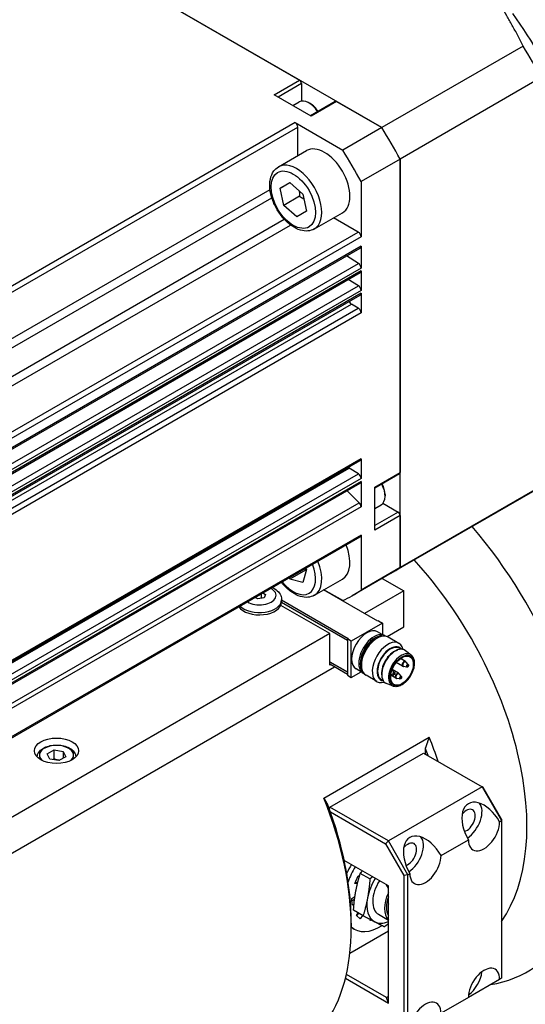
# Model space of a CAD drawing. Extents: x 24607 to 26292, y 14771 to 15959.
# Tile 17 of 20: x 26115 to 26161, y 15734 to 15824. Entities that reach past the tile are written whole.
import ezdxf

# ---------------------------------------------------------------- set-up
doc = ezdxf.new("R2010")
doc.units = 0
doc.header["$LTSCALE"] = 25.4
doc.layers.get('0').update_dxf_attribs({"linetype": 'CONTINUOUS'})

msp = doc.modelspace()

# ---------------------------------------------------------------- linework, layer by layer
for p, q in [((26115.7286814, 15832.4363936), (26140.3345453, 15818.2301915)), ((26147.7930697, 15813.9240104), (26115.7286814, 15832.4363936)), ((26160.5757417, 15821.3040895), (26147.7930697, 15813.9240104)), ((26162.2212171, 15818.4540426), (26149.4385451, 15811.0739635)), ((26138.0364483, 15816.9033845), (26140.3345453, 15818.2301915)), ((26140.511322, 15817.9240053), (26138.3900016, 15816.6992604)), ((26140.511322, 15817.9240053), (26140.511322, 15816.3275045)), ((26141.3952055, 15814.9642052), (26138.0364483, 15816.9033845)), ((26139.7335938, 15815.9235371), (26140.3080734, 15816.2552131)), ((26141.3068171, 15816.0970942), (26141.1830734, 15816.1685376)), ((26143.5683025, 15816.3033943), (26141.3219822, 15815.0064807)), ((26143.6933025, 15816.2910121), (26141.3952055, 15814.9642052)), ((26143.6933025, 15816.2910121), (26147.7930697, 15813.9240104)), ((26139.9284506, 15814.3821675), (26086.365112, 15783.4573595)), ((26086.6111233, 15783.0312554), (26140.1744619, 15813.9560634)), ((26139.9284506, 15814.3821675), (26144.2575358, 15811.8827689)), ((26140.1744619, 15811.3781506), (26140.1744619, 15813.9560634)), ((26147.7930697, 15813.9240104), (26144.2575358, 15811.8827689)), ((26138.4297573, 15810.3708449), (26140.9753417, 15811.8405387)), ((26149.4385451, 15811.0739635), (26145.9030112, 15809.032722)), ((26149.4385451, 15811.0739635), (26149.4385451, 15782.6615592)), ((26149.4385451, 15774.049197), (26149.4385451, 15811.0739635)), ((26138.586575, 15808.4331659), (26139.4461299, 15808.9443178)), ((26139.4563626, 15808.935338), (26138.586575, 15808.4331659)), ((26139.4461299, 15808.9443178), (26140.6314694, 15807.9041149)), ((26145.9030112, 15809.032722), (26145.9030109, 15804.0339255)), ((26086.6111233, 15778.8534423), (26137.6629629, 15808.3282357)), ((26138.9123597, 15806.8818111), (26138.586575, 15808.4331659)), ((26140.3265732, 15807.6983077), (26138.9123597, 15806.8818111)), ((26140.6314694, 15807.9041149), (26140.9572541, 15806.3527601)), ((26086.8392656, 15778.1232052), (26137.8291592, 15807.562234)), ((26140.0976992, 15805.8416082), (26138.9123597, 15806.8818111)), ((26140.9572541, 15806.3527601), (26140.0976992, 15805.8416082)), ((26141.6797573, 15804.7416798), (26144.2253417, 15806.2113736)), ((26087.9572362, 15776.1868234), (26138.9471297, 15805.6258522)), ((26088.4755687, 15775.6241281), (26139.5274081, 15805.0989213)), ((26145.6569996, 15804.4600296), (26143.4244622, 15805.7489856)), ((26092.0936609, 15773.5352216), (26145.6569996, 15804.4600296)), ((26145.9030109, 15804.0339255), (26092.3396722, 15773.1091175)), ((26092.2676172, 15772.0878962), (26145.8309559, 15803.0127042)), ((26145.9030109, 15803.1719706), (26092.3396722, 15772.2471626)), ((26145.9030109, 15803.1719706), (26145.9030109, 15801.2029784)), ((26092.1022466, 15770.6991445), (26145.6655853, 15801.6239525)), ((26145.6655853, 15801.6239525), (26144.5833682, 15802.2924091)), ((26092.2676172, 15769.8559224), (26145.8309559, 15800.7807304)), ((26145.9030109, 15801.2029784), (26092.3396722, 15770.2781704)), ((26145.9030109, 15800.9399968), (26092.3396722, 15770.0151888)), ((26145.9030109, 15800.9399968), (26145.9030109, 15799.1739113)), ((26145.6655853, 15799.5948854), (26144.7531612, 15800.1584654)), ((26092.1022466, 15768.6700774), (26145.6655853, 15799.5948854)), ((26145.9030109, 15799.1739113), (26092.3396722, 15768.2491033)), ((26145.9030109, 15798.9109298), (26092.3396722, 15767.9861218)), ((26145.9030109, 15798.9109298), (26145.9030109, 15797.1350975)), ((26091.4716078, 15766.9955361), (26145.0349465, 15797.9203441)), ((26092.2676172, 15767.8268554), (26145.8309559, 15798.7516634)), ((26145.6569996, 15797.5612016), (26145.0349465, 15797.9203441)), ((26092.0936609, 15766.6363936), (26145.6569996, 15797.5612016)), ((26145.9030109, 15797.1350975), (26092.3396722, 15766.2102895)), ((26092.2676172, 15752.821506), (26145.8309559, 15783.746314)), ((26145.9030109, 15783.9055804), (26092.3396722, 15752.9807724)), ((26145.9030109, 15783.9055804), (26145.9030109, 15782.1297481)), ((26091.259414, 15752.1465094), (26144.8227526, 15783.0713174)), ((26145.6655853, 15782.5507222), (26144.8227526, 15783.0713174)), ((26092.1022466, 15751.6259142), (26145.6655853, 15782.5507222)), ((26145.9030109, 15782.1297481), (26092.3396722, 15751.2049401)), ((26145.9030109, 15781.8667665), (26092.3396722, 15750.9419585)), ((26145.9030109, 15781.8667665), (26145.9030109, 15779.5673761)), ((26147.1404481, 15781.3347522), (26149.4385451, 15782.6615592)), ((26149.3867684, 15782.5471149), (26147.1404481, 15781.2502013)), ((26092.2676172, 15750.7826921), (26145.8309559, 15781.7075002)), ((26145.7411404, 15779.9277699), (26144.6440609, 15781.022246)), ((26147.1404481, 15777.4563935), (26147.1404481, 15781.3347522)), ((26161.4185475, 15780.9195092), (26148.6358756, 15773.5394301)), ((26162.2212171, 15781.4292761), (26149.4385451, 15774.049197)), ((26148.0773646, 15780.6917612), (26148.0773646, 15780.5488743)), ((26092.1778017, 15749.0029619), (26145.7411404, 15779.9277699)), ((26145.9030109, 15779.5673761), (26092.3396722, 15748.642568)), ((26147.1404481, 15779.4160884), (26147.7149277, 15779.7477643)), ((26147.8791582, 15779.887637), (26149.2617684, 15779.0893866)), ((26149.2617684, 15779.0893866), (26147.1404481, 15777.8646418)), ((26149.4385451, 15778.7832004), (26147.1404481, 15777.4563935)), ((26149.4385451, 15778.7832004), (26149.4385451, 15774.049197)), ((26092.2676172, 15745.922678), (26145.8309559, 15776.847486)), ((26145.9030109, 15777.0067524), (26092.3396722, 15746.0819444)), ((26145.9030109, 15777.0067524), (26145.9030112, 15772.0079555)), ((26140.8779557, 15773.8210303), (26139.4637422, 15773.0045337)), ((26140.9525349, 15773.8898748), (26140.6443625, 15772.699086)), ((26140.8910022, 15773.9954024), (26140.9525349, 15773.8898748)), ((26149.4385451, 15774.049197), (26145.9030112, 15772.0079555)), ((26139.4637422, 15773.0045337), (26139.3909607, 15773.129353)), ((26140.6443625, 15772.699086), (26139.4637422, 15773.0045337)), ((26141.6797573, 15771.5440393), (26144.2253417, 15773.0137331)), ((26148.6358756, 15773.5394301), (26145.1003417, 15771.4981887)), ((26147.833206, 15773.0760086), (26149.7920985, 15771.9450416)), ((26147.4232908, 15769.1893656), (26142.5123168, 15772.0247177)), ((26144.2575358, 15771.0579399), (26142.5476721, 15772.0451302)), ((26136.5611938, 15771.214818), (26136.3180412, 15771.3552022)), ((26137.1188713, 15771.301091), (26136.5611938, 15771.214818)), ((26136.8600523, 15771.6681324), (26136.8600523, 15771.2610516)), ((26137.025148, 15771.7634505), (26137.2683006, 15771.6230663)), ((26137.2683006, 15771.6230663), (26137.1188713, 15771.301091)), ((26138.710623, 15771.128545), (26138.710623, 15770.9244208)), ((26138.710623, 15771.1169397), (26144.736285, 15767.6380221)), ((26149.7920985, 15771.9450416), (26146.2212093, 15769.8833877)), ((26149.7920985, 15768.6790552), (26149.7920985, 15771.9450416)), ((26143.0745841, 15768.0666828), (26138.6424747, 15770.6255623)), ((26144.6655743, 15767.4543104), (26138.7098747, 15770.8928352)), ((26138.710523, 15770.9128733), (26144.6655743, 15767.4747228)), ((26147.8475548, 15769.0260663), (26145.0191277, 15767.3930731)), ((26147.4940015, 15769.2301904), (26147.4232908, 15769.1893656)), ((26147.4940015, 15769.2301904), (26147.8475548, 15769.0260663)), ((26147.8475548, 15769.0260663), (26147.8475548, 15767.9913336)), ((26148.2666775, 15767.798353), (26149.7920985, 15768.6790552)), ((26143.0745841, 15768.0666828), (26023.1846293, 15698.8481852)), ((26143.0745841, 15765.2089448), (26143.0745841, 15768.0666828)), ((26144.736285, 15767.6380221), (26144.6655743, 15767.5971973)), ((26144.6655743, 15767.5971973), (26144.6655743, 15764.2903861)), ((26145.0191277, 15767.3930731), (26144.6655743, 15767.5971973)), ((26147.1404481, 15767.5304487), (26147.3573531, 15767.6556788)), ((26148.0447374, 15767.8774902), (26147.4083413, 15768.2449137)), ((26149.3377566, 15767.1887002), (26148.3573531, 15767.7547365)), ((26145.0191277, 15764.086262), (26145.0191277, 15767.3930731)), ((26149.5197074, 15766.6506382), (26149.3671616, 15766.7387105)), ((26149.1186003, 15766.5531386), (26149.2199354, 15766.5898518)), ((26149.920634, 15765.5458844), (26149.469201, 15765.8065194)), ((26150.4336068, 15766.1284849), (26149.9260026, 15766.5250149)), ((26025.2300976, 15696.7631505), (26143.4988481, 15765.0456455)), ((26143.0745841, 15765.515131), (26144.6655743, 15764.5965723)), ((26144.6655743, 15764.5761599), (26143.0745841, 15765.4947186)), ((26144.6655743, 15764.3720358), (26143.0745841, 15765.2905944)), ((26143.1452948, 15765.2497696), (26143.0745841, 15765.2089448)), ((26146.0947374, 15764.4999911), (26145.4583413, 15764.8674146)), ((26145.9431395, 15765.4566494), (26145.9431395, 15765.2061891)), ((26149.670634, 15765.1128717), (26149.0985129, 15765.4431859)), ((26150.050734, 15765.0306754), (26149.75233, 15765.0831571)), ((26150.1818681, 15765.2578063), (26149.9872156, 15765.4899909)), ((26144.6655743, 15764.2903861), (26145.0191277, 15764.086262)), ((26145.0191277, 15764.086262), (26145.9152325, 15764.6036283)), ((26147.3377566, 15763.7245986), (26146.3573531, 15764.2906349)), ((26147.7785909, 15764.2321744), (26147.797464, 15764.126059)), ((26149.0519156, 15764.0412199), (26148.6004825, 15764.3018549)), ((26148.8132971, 15764.3162409), (26148.6071484, 15764.3524972)), ((26149.3019156, 15764.4742326), (26148.7297945, 15764.8045469)), ((26148.9444312, 15764.5433718), (26148.7497788, 15764.7755564)), ((26149.4320155, 15763.9590236), (26149.1336116, 15764.0115053)), ((26149.5631496, 15764.1861546), (26149.3684972, 15764.4183391)), ((26147.8947074, 15763.8360556), (26147.7421616, 15763.924128)), ((26148.8038551, 15763.3056721), (26148.206648, 15763.5470053)), ((26142.544254, 15753.1610719), (26152.0901955, 15758.6724238)), ((26117.4893304, 15757.1733885), (26118.1017029, 15757.5269419)), ((26117.7134743, 15756.6904256), (26117.4893304, 15757.1733885)), ((26118.1017029, 15756.7104453), (26118.1017029, 15757.5269419)), ((26118.1017029, 15757.5269419), (26118.9382192, 15757.3975323)), ((26119.162363, 15756.9145694), (26118.5499906, 15756.561016)), ((26118.9382192, 15757.3975323), (26118.9382192, 15756.7851599)), ((26118.9382192, 15757.3975323), (26119.162363, 15756.9145694)), ((26143.0745841, 15752.3491236), (26151.5598654, 15757.2481031)), ((26151.5598654, 15757.2481031), (26156.8631663, 15754.1862409)), ((26151.7366421, 15757.146041), (26151.7366421, 15757.6514116)), ((26118.5499906, 15756.561016), (26117.7134743, 15756.6904256)), ((26156.8631663, 15754.1862409), (26148.3778849, 15749.2872614)), ((26156.9667197, 15754.1264543), (26156.8631663, 15754.1862409)), ((26156.8631663, 15754.1862409), (26158.6309333, 15751.1243787)), ((26158.6309333, 15751.2439519), (26156.9667197, 15754.1264543)), ((26143.0745841, 15752.3491236), (26143.0118485, 15752.2404623)), ((26148.3778849, 15749.2872614), (26143.0745841, 15752.3491236)), ((26143.1316681, 15751.9079178), (26148.1278849, 15749.0233507)), ((26158.4541566, 15751.0223167), (26158.6309333, 15751.1243787)), ((26158.6309333, 15751.2439519), (26158.6309333, 15751.1243787)), ((26158.6309333, 15751.1243787), (26158.6309333, 15736.8356886)), ((26148.1278849, 15749.0233507), (26148.3778849, 15749.2872614)), ((26148.1278849, 15749.0233507), (26149.7920985, 15746.1408483)), ((26150.1456519, 15746.2253993), (26148.3778849, 15749.2872614)), ((26153.1508557, 15747.9604545), (26155.6257294, 15749.3893235)), ((26148.3778849, 15745.2047785), (26144.3848742, 15747.5101443)), ((26145.3522901, 15745.425523), (26145.6522035, 15746.1331585)), ((26145.6522035, 15746.1331585), (26145.7675671, 15746.1134516)), ((26146.7078731, 15745.8432339), (26145.8377339, 15746.345609)), ((26150.1456519, 15746.2253993), (26149.7920985, 15746.1408483)), ((26149.7920985, 15746.1408483), (26149.7920985, 15732.0212601)), ((26150.1456519, 15746.2253993), (26150.3224286, 15746.3274613)), ((26150.1456519, 15731.9367091), (26150.1456519, 15746.2253993)), ((26145.5736208, 15745.3877144), (26145.3522901, 15745.425523)), ((26145.4090933, 15745.5595483), (26145.6073188, 15745.5256865)), ((26148.3778849, 15745.0006544), (26148.2011082, 15745.3068406)), ((26148.3778849, 15734.590323), (26148.3778849, 15745.2047785)), ((26145.0757998, 15744.069436), (26145.3551815, 15744.2479785)), ((26145.1052349, 15743.4504707), (26145.0757998, 15744.069436)), ((26145.0853862, 15743.8678531), (26145.323709, 15744.0201564)), ((26145.2703103, 15743.5559643), (26145.1052349, 15743.4504707)), ((26146.0932663, 15742.5075796), (26145.223127, 15743.0099547)), ((26145.4905896, 15742.5173443), (26145.652269, 15742.7621895)), ((26145.5247603, 15742.4884504), (26145.6908214, 15742.7399312)), ((26147.4814383, 15742.6314667), (26148.3778849, 15742.113903)), ((26148.3778849, 15743.3521425), (26148.3481715, 15743.3417848)), ((26148.3778849, 15743.3246298), (26148.3481715, 15743.3417848)), ((26145.0191277, 15741.8367301), (26145.0191277, 15741.4284818)), ((26145.8381301, 15742.2234728), (26145.4905896, 15742.5173443)), ((26146.0443748, 15742.5358071), (26145.8381301, 15742.2234728)), ((26146.7381373, 15742.0697296), (26146.75681, 15742.1613126)), ((26146.866693, 15742.1043405), (26146.7381373, 15742.0697296)), ((26144.8951982, 15739.1115655), (26148.3778849, 15741.1222956)), ((26145.2957782, 15741.295282), (26145.0191277, 15741.4550062)), ((26144.4915886, 15736.8340772), (26148.3778849, 15734.590323)), ((26148.2011082, 15735.1006333), (26144.5769546, 15737.1930394)), ((26158.4541566, 15736.7336265), (26155.6257294, 15735.1006333)), ((26158.6309333, 15736.8356886), (26158.4541566, 15736.7336265)), ((26148.2011082, 15735.1006333), (26148.3778849, 15735.2026954)), ((26148.3778849, 15734.590323), (26148.2011082, 15735.1006333)), ((26155.6257294, 15735.1006333), (26153.1508557, 15733.6717643))]:
    msp.add_line(p, q)
for centre, start, end in [((26149.795634, 15765.329378), 240, 260.025137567), ((26149.795634, 15765.329378), 39.974862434, 60), ((26148.5581972, 15764.6149435), 39.974862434, 47.353259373), ((26149.1769156, 15764.2577263), 240, 260.025137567), ((26149.1769156, 15764.2577263), 39.974862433, 60)]:
    msp.add_arc(centre, 0.25, start, end)
for centre, major_axis, start_param, end_param in [((26149.4385451, 15812.9739948), (12.75, -22.0836478), 1.3867823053, 1.7548103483), ((26144.5435475, 15810.1478666), (-16.875, 29.2283574), 4.663614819, 4.7611631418), ((26140.3345453, 15818.0260673), (0.125, -0.2165064), 0.7853981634, 2.3561944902), ((26141.1830734, 15814.7396686), (-0.875, 1.5155445), 4.8048702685, 6.2831853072), ((26141.3068171, 15814.8111121), (0.7875, -1.36399), 1.6735878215, 2.3561944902), ((26143.6933025, 15816.086888), (-0.125, 0.2165064), 5.4977871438, 6.2831853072), ((26139.9284506, 15814.0980981), (-0.1739563, 0.3013011), 3.926990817, 5.4977871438), ((26131.7608756, 15802.7677875), (16.875, -29.2283574), 1.5220221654, 1.6195704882), ((26131.7608756, 15802.7677875), (-16.875, 29.2283574), 4.663614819, 4.7611631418), ((26142.6003417, 15809.0259562), (-1.625, 2.8145826), 3.1415926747, 6.2831853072), ((26128.2253417, 15800.726546), (16.875, -29.2283574), 1.5220221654, 1.6195704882), ((26140.0547573, 15807.5562623), (1.625, -2.8145826), 0, 3.1415926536), ((26145.6569996, 15804.1759602), (-0.1739563, 0.3013011), 3.926990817, 5.4977871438), ((26145.6569996, 15803.3140053), (0.1739563, -0.3013011), 0, 0.7853981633), ((26145.6569996, 15801.3450131), (-0.1739563, 0.3013011), 3.9269908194, 5.4628805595), ((26145.6569996, 15801.0820315), (0.1739563, -0.3013011), 0, 0.7853981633), ((26145.6569996, 15799.315946), (-0.1739563, 0.3013011), 3.9269908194, 5.4628805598), ((26145.6569996, 15799.0529645), (0.1739563, -0.3013011), 0, 0.7853981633), ((26145.0349465, 15798.2044135), (-0.1739563, 0.3013011), 1.3507882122, 2.3561944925), ((26145.6569996, 15797.2771322), (-0.1739563, 0.3013011), 3.9269908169, 5.4977871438), ((26145.6569996, 15784.0476151), (0.1739563, -0.3013011), 0, 0.7853981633), ((26144.8313383, 15783.3502568), (-0.1739563, 0.3013011), 2.0383748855, 2.3212879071), ((26145.6569996, 15782.2717828), (-0.1739563, 0.3013011), 3.9269908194, 5.4628805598), ((26145.6569996, 15782.0088012), (0.1739563, -0.3013011), 0, 0.7853981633), ((26149.2617684, 15782.7636213), (0.125, -0.2165064), 0, 0.7853981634), ((26146.8399277, 15781.2633088), (0.875, -1.5155445), 0, 1.4783150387), ((26146.9636714, 15781.3347522), (0.7875, -1.36399), 0.7853981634, 1.4680048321), ((26145.6569996, 15779.7094107), (-0.1739563, 0.3013011), 3.9269908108, 5.1487212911), ((26149.2617684, 15778.8852625), (0.125, -0.2165064), 0.7853981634, 2.3561944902), ((26146.610118, 15762.3512067), (14.375, -24.8982304), 6.071375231, 8.1605492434), ((26145.6569996, 15777.1487871), (0.1739563, -0.3013011), 0, 0.7853981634), ((26142.6003417, 15775.8283157), (1.625, -2.8145826), 0, 1.3434017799), ((26143.6049142, 15760.6161515), (12.25, -21.2176224), 0.2644485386, 1.9327896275), ((26139.7719145, 15774.1953225), (1.425, -2.4681724), 4.9723890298, 7.5939815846), ((26140.0547573, 15774.3586218), (1.625, -2.8145826), 0, 1.3434017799), ((26131.7608756, 15802.7677875), (16.875, -29.2283574), 0, 0.0487741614), ((26131.7608756, 15802.7677875), (16.875, -29.2283574), 0, 0.0487741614), ((26136.710623, 15771.5367933), (1.5, 0), 3.890186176, 7.1053881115), ((26128.2253417, 15800.726546), (16.875, -29.2283574), 6.2344111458, 6.3319594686), ((26136.710623, 15771.128545), (2, 0), 3.6456986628, 6.2831853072), ((26136.710623, 15770.9244208), (2, 0), 3.5126383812, 6.2831853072), ((26146.4333413, 15766.5561641), (-0.975, -1.6887495), 3.1415926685, 6.2831853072), ((26147.0697374, 15766.1887407), (-0.975, -1.6887495), 3.0820982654, 6.3426796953), ((26147.1404481, 15766.1479158), (-0.925, -1.602147), 3.3865813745, 6.0381965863), ((26147.3573531, 15766.0226857), (-1, -1.7320508), 3.1415926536, 6.2831853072), ((26147.1404481, 15766.1479158), (0.846625, 1.4663975), 0.7853981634, 2.3561944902), ((26148.3377566, 15765.4566494), (-1, -1.7320508), 2.5903181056, 6.8344598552), ((26148.5546616, 15765.3314193), (-0.846625, -1.4663975), 2.9149120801, 6.5098658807), ((26148.5546616, 15765.3314193), (-0.8125, -1.4072913), 3.1415926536, 6.2831853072), ((26148.9966034, 15765.0762641), (-0.8625, -1.4938938), 3.0606673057, 6.364110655), ((26148.908215, 15765.1272951), (0.8125, 1.4072913), 0.6012642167, 2.5403284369), ((26149.5526425, 15764.7552347), (-0.8175514, -1.4160406), 3.0606673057, 6.364110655), ((26149.795634, 15765.329378), (-0.125, -0.2165064), 3.1415926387, 6.2831853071), ((26149.8450599, 15765.300842), (-0.1200148, -0.2078717), 2.9341932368, 6.490584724), ((26150.102504, 15765.1522065), (-0.067003, -0.1160525), 2.9341932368, 6.490584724), ((26148.607623, 15764.5864075), (0.1200148, 0.2078717), 6.0757858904, 6.295652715), ((26148.8650672, 15764.437772), (-0.067003, -0.1160525), 2.9341932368, 6.490584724), ((26149.1769156, 15764.2577263), (-0.125, -0.2165064), 3.1415926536, 6.2831853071), ((26149.2263415, 15764.2291902), (-0.1200148, -0.2078717), 2.9341932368, 6.490584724), ((26149.4837856, 15764.0805548), (-0.067003, -0.1160525), 2.9341932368, 6.490584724), ((26137.2409531, 15756.9419169), (-12.25, 21.2176224), 4.3699018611, 4.4680903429), ((26118.3258467, 15757.043979), (-1.55, 0), 2.617211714, 6.8075662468), ((26136.8873997, 15756.7377927), (12, -20.7846097), 1.2615172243, 1.2907586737), ((26127.6950116, 15751.430565), (12.25, -21.2176224), 0.2442986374, 1.3264976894), ((26128.048565, 15751.6346891), (-12, 20.7846097), 3.926990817, 4.4323513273), ((26157.039943, 15750.2058201), (-1.4142136, 2.4494897), 4.7123889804, 7.853981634), ((26155.4489527, 15751.1243787), (1, 1.7320508), 3.9905429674, 6.0777361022), ((26155.4489527, 15751.1243787), (0.5625, 0.9742786), 3.7111426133, 7.5731327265), ((26157.039943, 15750.2058201), (-1, -1.7320508), 5.4977871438, 8.6393797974), ((26151.7366421, 15747.1439579), (-1.4142136, 2.4494897), 4.7123889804, 7.853981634), ((26150.1456519, 15748.0625166), (0.5625, 0.9742786), 3.7111426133, 7.5731327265), ((26150.1456519, 15748.0625166), (1, 1.7320508), 3.9905429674, 6.0777361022), ((26151.7366421, 15747.1439579), (-1, -1.7320508), 5.4977871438, 8.6393797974), ((26147.3172248, 15745.6130268), (2.375, 4.1136207), 1.5335715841, 1.7225225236), ((26147.6707782, 15745.4089027), (-2.375, -4.1136207), 4.6751642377, 4.9922234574), ((26148.7314383, 15744.7965302), (1.625, 2.8145826), 1.5163766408, 2.122460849), ((26148.7314383, 15744.7965302), (-1.25, -2.1650635), 4.6416192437, 6.2831853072), ((26149.7920985, 15744.1841578), (-1.25, -2.1650635), 4.854286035, 6.1412882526), ((26148.7314383, 15744.7965302), (-1.625, -2.8145826), 5.2640535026, 6.3112510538), ((26149.7920985, 15744.1841578), (-1.125, -1.9485572), 5.0219048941, 5.9736693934), ((26149.9335199, 15744.1025082), (1.125, 1.9485572), 2.1449836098, 2.2719533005), ((26148.7314383, 15744.7965302), (-1.625, -2.8145826), 0.0280657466, 0.6309385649), ((26147.6707782, 15745.4089027), (-2.375, -4.1136207), 6.1586324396, 7.112100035), ((26157.039943, 15735.9171299), (1, 1.7320508), 5.4977871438, 8.6393797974), ((26155.4489527, 15736.8356886), (1, 1.7320508), 4.0614168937, 5.3633610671), ((26151.7366421, 15732.8552677), (1, 1.7320508), 5.4977871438, 8.6393797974)]:
    msp.add_ellipse(centre, major_axis=major_axis, ratio=0.5773502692, start_param=start_param, end_param=end_param)
for centre, major_axis in [((26139.7719145, 15807.392963), (1.425, -2.4681724)), ((26149.6153218, 15764.7190468), (-0.767875, -1.3299985)), ((26149.6153218, 15764.7190468), (-0.725, -1.2557368)), ((26150.1279742, 15765.1375013), (-0.043, -0.0744782)), ((26148.8905373, 15764.4230668), (-0.043, -0.0744782)), ((26149.5092558, 15764.0658496), (-0.043, -0.0744782)), ((26118.3258467, 15757.4522272), (-2, 0))]:
    msp.add_ellipse(centre, major_axis=major_axis, ratio=0.5773502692)
for points, weights in [([(26160.5757417, 15821.3040895), (26157.4743847, 15827.7214853), (26152.9917127, 15831.334987)], [1.37684624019, 1.55566985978, 1.60177656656]), ([(26140.3096709, 15808.1865114), (26140.3307749, 15807.963926), (26140.3265732, 15807.6983077)], [1.06142787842, 1.04225609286, 1]), ([(26140.3265732, 15807.6983077), (26140.5490515, 15807.5774355), (26140.7255361, 15807.4561783)], [1, 1.0402985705, 1.05960206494]), ([(26140.8327455, 15773.9617679), (26140.8558817, 15773.8933644), (26140.8779557, 15773.8210303)], [1.02134149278, 1.01153010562, 1]), ([(26140.8779557, 15773.8210303), (26140.9062626, 15773.8191608), (26140.9337051, 15773.817116)], [1, 1.00496847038, 1.00961779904]), ([(26151.7366421, 15757.6514116), (26151.9061221, 15758.1534942), (26152.0901955, 15758.6724238)], [1, 1.00021283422, 1]), ([(26118.1017029, 15756.7104453), (26118.0617546, 15756.674065), (26118.024082, 15756.6423744)], [1, 1.01779072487, 1.03148954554]), ([(26118.5867116, 15756.5822169), (26118.3611083, 15756.6070158), (26118.1017029, 15756.7104453)], [1.07507328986, 1.09062147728, 1]), ([(26142.544254, 15753.1610719), (26142.7283274, 15752.854692), (26142.8978074, 15752.548308)], [1, 1.00021283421, 1]), ([(26145.43517, 15744.7327805), (26145.57779, 15745.5068218), (26145.8377339, 15746.345609)], [1, 1.06065480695, 1.04421807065]), ([(26145.8377339, 15746.345609), (26145.933086, 15746.4567331), (26146.0266672, 15746.5622547)], [1.04421807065, 1.04685731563, 1.04750893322]), ([(26146.7078731, 15745.8432339), (26146.6384502, 15744.8944494), (26146.4958302, 15744.1204081)], [1.04421807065, 1.06065480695, 1]), ([(26146.9535, 15746.0271476), (26146.8342204, 15745.9364629), (26146.7078731, 15745.8432339)], [1.04750893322, 1.04685731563, 1.04421807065]), ([(26145.223127, 15743.0099547), (26145.29255, 15743.9587393), (26145.43517, 15744.7327805)], [1.04421807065, 1.06065480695, 1]), ([(26146.4958302, 15744.1204081), (26146.3532102, 15743.3463668), (26146.0932663, 15742.5075796)], [1, 1.06065480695, 1.04421807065]), ([(26146.0932663, 15742.5075796), (26146.7052145, 15742.1868544), (26147.1526791, 15741.9567285)], [1.04421807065, 1.06065480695, 1]), ([(26147.1526791, 15741.9567285), (26147.6001438, 15741.7266025), (26148.021571, 15741.5158746)], [1, 1.06065480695, 1.04421807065]), ([(26148.021571, 15741.5158746), (26148.2071227, 15741.6527894), (26148.3778849, 15741.784564)], [1.04421807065, 1.04809862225, 1.04768220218])]:
    msp.add_rational_spline(points, weights, degree=2)
for points, knots in [([(26141.6797573, 15804.7416798), (26141.5038179, 15804.6401011), (26141.3051238, 15804.5797066), (26140.8770676, 15804.5407168), (26140.6469756, 15804.5689047), (26140.1590037, 15804.7129389), (26139.9010883, 15804.8410655), (26139.3948671, 15805.1848498), (26139.1473189, 15805.404267), (26138.6939943, 15805.9054543), (26138.4880617, 15806.1867211), (26138.1352693, 15806.7834378), (26137.9881709, 15807.0985703), (26137.7659505, 15807.7361665), (26137.6910932, 15808.0585168), (26137.6252981, 15808.6839797), (26137.6348293, 15808.9870638), (26137.7499449, 15809.5367054), (26137.8532058, 15809.7859463), (26138.1229758, 15810.1467299), (26138.265915, 15810.2762505), (26138.4297573, 15810.3708449)], [1.0546414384, 1.0546414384, 1.0546414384, 1.0546414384, 1.315292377, 1.315292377, 1.600360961, 1.600360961, 1.9279464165, 1.9279464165, 2.2690813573, 2.2690813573, 2.6075266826, 2.6075266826, 2.9441309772, 2.9441309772, 3.2822276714, 3.2822276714, 3.6233283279, 3.6233283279, 3.9535048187, 3.9535048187, 4.196234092, 4.196234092, 4.196234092, 4.196234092]), ([(26137.8715141, 15772.2521002), (26138.0381556, 15772.1736494), (26138.1914179, 15772.0756414), (26138.4542503, 15771.8322525), (26138.5648296, 15771.6854662), (26138.6832457, 15771.3937137), (26138.710623, 15771.2614399), (26138.710623, 15771.128545)], [7.75264864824, 7.75264864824, 7.75264864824, 7.75264864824, 8.08187946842, 8.08187946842, 8.40919901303, 8.40919901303, 8.63937979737, 8.63937979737, 8.63937979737, 8.63937979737]), ([(26141.6797573, 15771.5440393), (26141.5038179, 15771.4424606), (26141.3051238, 15771.3820661), (26140.8770676, 15771.3430763), (26140.6469756, 15771.3712642), (26140.1590037, 15771.5152984), (26139.9010883, 15771.6434251), (26139.3948671, 15771.9872093), (26139.1473189, 15772.2066265), (26138.8419797, 15772.5442039), (26138.7665465, 15772.6339363), (26138.6938474, 15772.7268745)], [5.7670304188, 5.7670304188, 5.7670304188, 5.7670304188, 6.0276813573, 6.0276813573, 6.3127499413, 6.3127499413, 6.6403353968, 6.6403353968, 6.9814703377, 6.9814703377, 7.0980702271, 7.0980702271, 7.0980702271, 7.0980702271]), ([(26150.4336068, 15766.1284849), (26150.5140752, 15766.0656247), (26150.5794905, 15765.9821897), (26150.6796233, 15765.7785701), (26150.7116295, 15765.6558712), (26150.7376057, 15765.3822295), (26150.7294965, 15765.2299795), (26150.6733618, 15764.9152582), (26150.6252121, 15764.7527983), (26150.4945717, 15764.4343879), (26150.4122636, 15764.2784731), (26150.221632, 15763.9878664), (26150.1133751, 15763.8532054), (26149.8806396, 15763.6179891), (26149.7561593, 15763.5175748), (26149.5017424, 15763.3619205), (26149.3717586, 15763.3067711), (26149.1206181, 15763.2516632), (26148.9989519, 15763.2504971), (26148.8586778, 15763.2857253), (26148.8308384, 15763.2947681), (26148.8038551, 15763.3056721)], [4.0079161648, 4.0079161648, 4.0079161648, 4.0079161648, 4.2959813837, 4.2959813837, 4.6088430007, 4.6088430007, 4.9380772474, 4.9380772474, 5.2679784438, 5.2679784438, 5.5962453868, 5.5962453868, 5.9241896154, 5.9241896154, 6.2533525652, 6.2533525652, 6.5837615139, 6.5837615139, 6.90555467, 6.90555467, 6.9876581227, 6.9876581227, 6.9876581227, 6.9876581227]), ([(26150.1818681, 15765.2578063), (26150.1882355, 15765.2502111), (26150.1929606, 15765.241778), (26150.2004424, 15765.2225741), (26150.2025044, 15765.2117258), (26150.204042, 15765.1873764), (26150.202667, 15765.1738858), (26150.1965238, 15765.1464395), (26150.1914662, 15765.1325185), (26150.1784446, 15765.1062106), (26150.1705183, 15765.0938165), (26150.1521652, 15765.0712303), (26150.1417425, 15765.0610422), (26150.1184423, 15765.0440271), (26150.1055446, 15765.0371127), (26150.079166, 15765.0297044), (26150.0660716, 15765.0283156), (26150.0519751, 15765.0304644), (26150.0513546, 15765.0305662), (26150.050734, 15765.0306754)], [4.1343902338, 4.1343902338, 4.1343902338, 4.1343902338, 4.3604202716, 4.3604202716, 4.6421557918, 4.6421557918, 5.0009133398, 5.0009133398, 5.387264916, 5.387264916, 5.768316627, 5.768316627, 6.1515296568, 6.1515296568, 6.534535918, 6.534535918, 6.8468135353, 6.8468135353, 6.8611840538, 6.8611840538, 6.8611840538, 6.8611840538]), ([(26148.9444312, 15764.5433718), (26148.9507987, 15764.5357766), (26148.9555237, 15764.5273435), (26148.9630056, 15764.5081396), (26148.9650676, 15764.4972913), (26148.9666051, 15764.4729419), (26148.9652301, 15764.4594513), (26148.9590869, 15764.432005), (26148.9540294, 15764.418084), (26148.9410078, 15764.3917761), (26148.9330814, 15764.379382), (26148.9147283, 15764.3567958), (26148.9043056, 15764.3466076), (26148.8810055, 15764.3295926), (26148.8681078, 15764.3226782), (26148.8417291, 15764.3152699), (26148.8286347, 15764.3138811), (26148.8145382, 15764.3160299), (26148.8139177, 15764.3161317), (26148.8132971, 15764.3162409)], [4.1343902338, 4.1343902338, 4.1343902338, 4.1343902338, 4.3604202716, 4.3604202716, 4.6421557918, 4.6421557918, 5.0009133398, 5.0009133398, 5.387264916, 5.387264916, 5.768316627, 5.768316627, 6.1515296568, 6.1515296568, 6.534535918, 6.534535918, 6.8468135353, 6.8468135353, 6.8611840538, 6.8611840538, 6.8611840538, 6.8611840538]), ([(26149.5631496, 15764.1861546), (26149.5695171, 15764.1785593), (26149.5742422, 15764.1701263), (26149.581724, 15764.1509224), (26149.583786, 15764.140074), (26149.5853235, 15764.1157246), (26149.5839486, 15764.1022341), (26149.5778054, 15764.0747878), (26149.5727478, 15764.0608668), (26149.5597262, 15764.0345588), (26149.5517999, 15764.0221647), (26149.5334467, 15763.9995786), (26149.523024, 15763.9893904), (26149.4997239, 15763.9723753), (26149.4868262, 15763.9654609), (26149.4604475, 15763.9580526), (26149.4473532, 15763.9566638), (26149.4332566, 15763.9588127), (26149.4326361, 15763.9589145), (26149.4320155, 15763.9590236)], [4.1343902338, 4.1343902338, 4.1343902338, 4.1343902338, 4.3604202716, 4.3604202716, 4.6421557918, 4.6421557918, 5.0009133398, 5.0009133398, 5.387264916, 5.387264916, 5.768316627, 5.768316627, 6.1515296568, 6.1515296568, 6.534535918, 6.534535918, 6.8468135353, 6.8468135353, 6.8611840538, 6.8611840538, 6.8611840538, 6.8611840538]), ([(26116.5759543, 15756.893098), (26116.5777742, 15756.9981149), (26116.6031966, 15757.1023543), (26116.6995347, 15757.3082483), (26116.7754202, 15757.407837), (26116.9756975, 15757.5956854), (26117.1055632, 15757.6809186), (26117.4031363, 15757.8230237), (26117.5721886, 15757.8787183), (26117.9280602, 15757.9540568), (26118.1146869, 15757.9739091), (26118.4878846, 15757.9770269), (26118.6743742, 15757.9604717), (26119.0310809, 15757.8920307), (26119.2011759, 15757.8400569), (26119.509388, 15757.7026445), (26119.6473592, 15757.617008), (26119.8713314, 15757.416886), (26119.9590282, 15757.302681), (26120.0524061, 15757.0859823), (26120.0740627, 15756.989837), (26120.0757391, 15756.893098)], [5.5077918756, 5.5077918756, 5.5077918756, 5.5077918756, 5.7616323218, 5.7616323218, 6.0495624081, 6.0495624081, 6.377514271, 6.377514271, 6.7171291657, 6.7171291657, 7.0541144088, 7.0541144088, 7.3894281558, 7.3894281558, 7.7261497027, 7.7261497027, 8.0657101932, 8.0657101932, 8.3955434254, 8.3955434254, 8.6293750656, 8.6293750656, 8.6293750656, 8.6293750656])]:
    msp.add_open_spline(points, degree=3, knots=knots)

doc.saveas('drawing.dxf')
